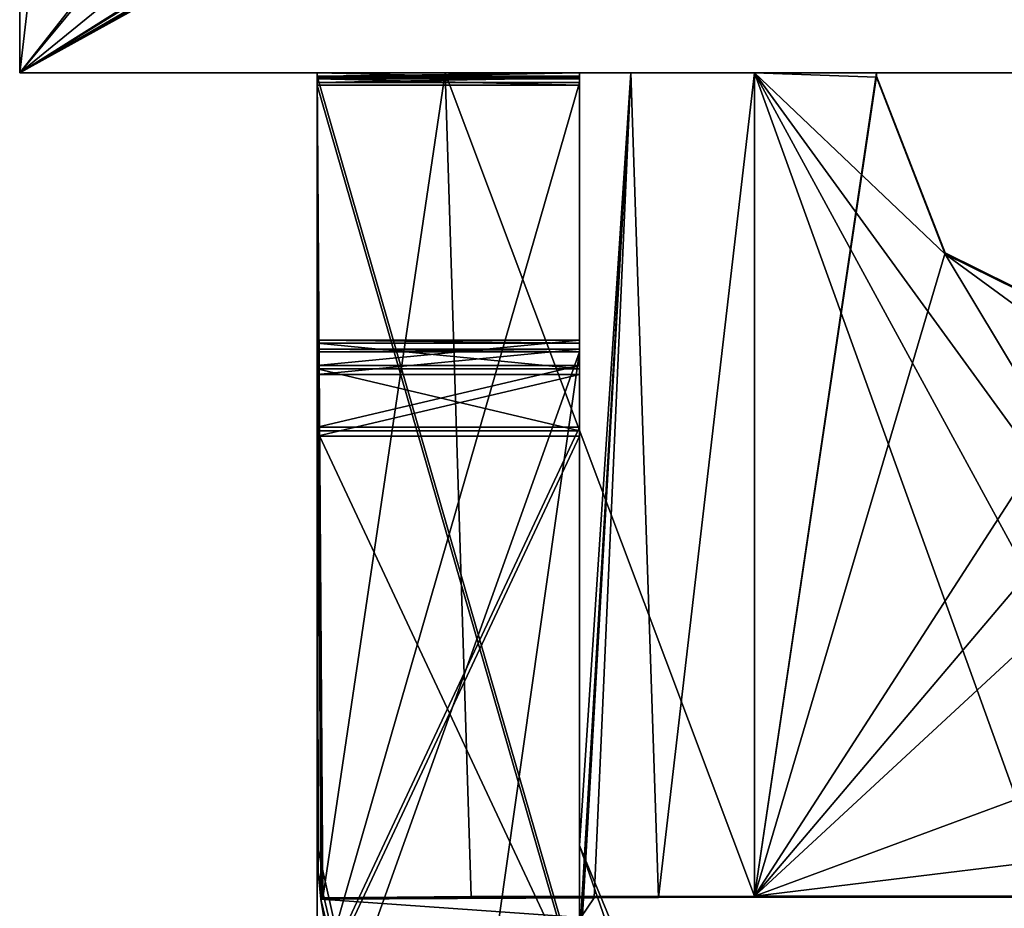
# Model space of a CAD drawing. Header units: millimetres. Extents: x -269 to 269, y -42 to 464.
# Tile 3 of 256: x -250.7 to -245.07, y -17.78 to -12.7. Entities that reach past the tile are written whole.
import ezdxf

# ---------------------------------------------------------------- set-up
doc = ezdxf.new("R2010")
doc.units = ezdxf.units.MM
doc.header["$LTSCALE"] = 65.185185
for name, color, linetype in [('127', 7, 'CONTINUOUS'), ('128', 7, 'CONTINUOUS'), ('154', 7, 'CONTINUOUS'), ('155', 7, 'CONTINUOUS'), ('364', 7, 'CONTINUOUS'), ('365', 7, 'CONTINUOUS'), ('366', 7, 'CONTINUOUS'), ('367', 7, 'CONTINUOUS'), ('368', 7, 'CONTINUOUS'), ('369', 7, 'CONTINUOUS'), ('370', 7, 'CONTINUOUS'), ('371', 7, 'CONTINUOUS'), ('372', 7, 'CONTINUOUS'), ('373', 7, 'CONTINUOUS'), ('374', 7, 'CONTINUOUS'), ('375', 7, 'CONTINUOUS'), ('378', 7, 'CONTINUOUS'), ('379', 7, 'CONTINUOUS'), ('381', 7, 'CONTINUOUS'), ('382', 7, 'CONTINUOUS'), ('383', 7, 'CONTINUOUS'), ('384', 7, 'CONTINUOUS'), ('385', 7, 'CONTINUOUS'), ('395', 7, 'CONTINUOUS'), ('396', 7, 'CONTINUOUS'), ('399', 7, 'CONTINUOUS'), ('400', 7, 'CONTINUOUS'), ('401', 7, 'CONTINUOUS'), ('402', 7, 'CONTINUOUS'), ('403', 7, 'CONTINUOUS'), ('404', 7, 'CONTINUOUS'), ('407', 7, 'CONTINUOUS'), ('408', 7, 'CONTINUOUS'), ('411', 7, 'CONTINUOUS'), ('412', 7, 'CONTINUOUS'), ('413', 7, 'CONTINUOUS'), ('414', 7, 'CONTINUOUS')]:
    doc.layers.add(name, color=color, linetype=linetype)

msp = doc.modelspace()

# ---------------------------------------------------------------- linework, layer by layer
at = {"layer": '127', "color": 7, "linetype": 'CONTINUOUS', "true_color": 0x404040}
for points in [[(-227.5997, -13), (-250.7, -13), (-248.2677, -13, -18.0506), (-227.5997, -13)], [(-250.7, -13, -447), (-227.5997, -13, -447), (-242.7043, -13, -443.4218), (-250.7, -13, -447)], [(-250.7, -13), (-250.7, -13, -447), (-249, -13, -19.8183), (-250.7, -13)], [(-249, -13, -19.8183), (-250.7, -13, -447), (-249, -13, -339.8214), (-249, -13, -19.8183)], [(-249, -13, -339.8214), (-250.7, -13, -447), (-249, -13, -348.8179), (-249, -13, -339.8214)], [(-249, -13, -348.8179), (-250.7, -13, -447), (-249, -13, -352.326), (-249, -13, -348.8179)], [(-249, -13, -352.326), (-250.7, -13, -447), (-247.5, -13, -352.326), (-249, -13, -352.326)], [(-247.5, -13, -352.326), (-250.7, -13, -447), (-244.4528, -13, -443.4218), (-247.5, -13, -352.326)], [(-250.7, -13, -447), (-242.7043, -13, -443.4218), (-244.4528, -13, -443.4218), (-250.7, -13, -447)], [(-250.7, -13), (-249, -13, -19.8183), (-248.2677, -13, -18.0506), (-250.7, -13)], [(-247.5, -13, -339.8214), (-249, -13, -339.8214), (-249, -13, -348.8179), (-247.5, -13, -339.8214)], [(-247.5, -13, -339.8214), (-249, -13, -348.8179), (-247.5, -13, -348.8179), (-247.5, -13, -339.8214)], [(-246.5, -13, -17.3183), (-227.5997, -13), (-248.2677, -13, -18.0506), (-246.5, -13, -17.3183)], [(-231, -13, -19.8183), (-231.0002, -13, -19.7968), (-247.5, -13, -19.8183), (-231, -13, -19.8183)], [(-231, -13, -19.8183), (-247.5, -13, -19.8183), (-243.2094, -13, -48.3186), (-231, -13, -19.8183)], [(-231.0002, -13, -19.7968), (-231.0009, -13, -19.7752), (-247.5, -13, -19.8183), (-231.0002, -13, -19.7968)], [(-247.5, -13, -19.8183), (-231.0009, -13, -19.7752), (-247.2071, -13, -19.1112), (-247.5, -13, -19.8183)], [(-247.5, -13, -19.8183), (-247.5, -13, -339.8214), (-243.2094, -13, -48.3186), (-247.5, -13, -19.8183)], [(-247.5, -13, -339.8214), (-247.5, -13, -348.8179), (-243.9907, -13, -235.4964), (-247.5, -13, -339.8214)], [(-243.2094, -13, -48.3186), (-247.5, -13, -339.8214), (-243.9907, -13, -235.4964), (-243.2094, -13, -48.3186)], [(-247.5, -13, -348.8179), (-247.5, -13, -352.326), (-243.9907, -13, -235.4964), (-247.5, -13, -348.8179)], [(-243.9907, -13, -235.4964), (-247.5, -13, -352.326), (-244.4528, -13, -443.4218), (-243.9907, -13, -235.4964)], [(-247.2071, -13, -19.1112), (-231.0009, -13, -19.7752), (-245.8025, -13, -18.8183), (-247.2071, -13, -19.1112)], [(-246.5, -13, -18.8183), (-247.2071, -13, -19.1112), (-245.8025, -13, -18.8183), (-246.5, -13, -18.8183)], [(-245.8026, -13, -17.3183), (-227.5997, -13), (-246.5, -13, -17.3183), (-245.8026, -13, -17.3183)], [(-245.8025, -13, -18.8183), (-227.5997, -13), (-245.8026, -13, -17.3183), (-245.8025, -13, -18.8183)], [(-231.0009, -13, -19.7752), (-227.5997, -13), (-245.8025, -13, -18.8183), (-231.0009, -13, -19.7752)]]:
    msp.add_3dface(points, dxfattribs=at)
at = {"layer": '128', "color": 7, "linetype": 'CONTINUOUS', "true_color": 0x404040}
for points in [[(-250.7, 27.2), (-250.7, -13), (-235, 7), (-250.7, 27.2)], [(-235, 7), (-250.7, -13), (-234.501, 6.5), (-235, 7)], [(-250.7, -13), (-227.5997, 5.8188), (-234.501, 6.5), (-250.7, -13)], [(-227.5997, 5.8188), (-250.7, -13), (-227.5997, 1.538), (-227.5997, 5.8188)], [(-227.5997, 1.538), (-250.7, -13), (-227.5815, 1.4045), (-227.5997, 1.538)], [(-227.5815, 1.4045), (-250.7, -13), (-227.5284, 1.2806), (-227.5815, 1.4045)], [(-227.5284, 1.2806), (-250.7, -13), (-227.1571, 0.6618), (-227.5284, 1.2806)], [(-227.1571, 0.6618), (-250.7, -13), (-227.0404, 0.3896), (-227.1571, 0.6618)], [(-227.0404, 0.3896), (-250.7, -13), (-227.0005, 0.0962), (-227.0404, 0.3896)], [(-250.7, -13), (-227.5997, -13), (-227.0005, 0.0962), (-250.7, -13)]]:
    msp.add_3dface(points, dxfattribs=at)
at = {"layer": '154', "color": 7, "linetype": 'CONTINUOUS', "true_color": 0x404040}
for points in [[(-250.7, -13, -447), (-250.7, -13), (-250.7, 27.2, -447), (-250.7, -13, -447)], [(-250.7, -13), (-250.7, 27.2), (-250.7, 27.2, -447), (-250.7, -13)]]:
    msp.add_3dface(points, dxfattribs=at)
at = {"layer": '155', "color": 7, "linetype": 'CONTINUOUS', "true_color": 0x404040}
for points in [[(-250.7, -13, -447), (-250.7, 27.2, -447), (-248.75, 3.6952, -447), (-250.7, -13, -447)], [(-227.5997, -13, -447), (-250.7, -13, -447), (-248.75, 3.6952, -447), (-227.5997, -13, -447)], [(-227.0005, 0.0962, -447), (-227.5997, -13, -447), (-248.75, 3.6952, -447), (-227.0005, 0.0962, -447)]]:
    msp.add_3dface(points, dxfattribs=at)
at = {"layer": '364', "color": 7, "linetype": 'CONTINUOUS', "true_color": 0x404040}
for points in [[(-248.2677, -13, -18.0506), (-249, -13, -19.8183), (-248.9678, -17.7179, -19.3992), (-248.2677, -13, -18.0506)], [(-248.9678, -17.7179, -19.3992), (-249, -13, -19.8183), (-248.9739, -17.72, -19.4388), (-248.9678, -17.7179, -19.3992)], [(-248.9739, -17.72, -19.4388), (-249, -13, -19.8183), (-248.9793, -17.7261, -19.4781), (-248.9739, -17.72, -19.4388)], [(-248.9793, -17.7261, -19.4781), (-249, -13, -19.8183), (-248.9948, -17.5733, -19.6387), (-248.9793, -17.7261, -19.4781)], [(-248.9948, -17.5733, -19.6387), (-249, -13, -19.8183), (-249, -17.4195, -19.8004), (-248.9948, -17.5733, -19.6387)], [(-248.1202, -17.7118, -17.8952), (-248.2677, -13, -18.0506), (-248.9678, -17.7179, -19.3992), (-248.1202, -17.7118, -17.8952)], [(-246.5, -13, -17.3183), (-248.2677, -13, -18.0506), (-246.5, -17.7094, -17.2992), (-246.5, -13, -17.3183)], [(-246.5, -17.7094, -17.2992), (-248.2677, -13, -18.0506), (-248.1202, -17.7118, -17.8952), (-246.5, -17.7094, -17.2992)]]:
    msp.add_3dface(points, dxfattribs=at)
at = {"layer": '365', "color": 7, "linetype": 'CONTINUOUS', "true_color": 0x404040}
for points in [[(-245.8026, -13, -17.3183), (-246.5, -13, -17.3183), (-246.5, -17.7094, -17.2992), (-245.8026, -13, -17.3183)], [(-245.8026, -13, -17.3183), (-246.5, -17.7094, -17.2992), (-245.8027, -13.0183, -17.3182), (-245.8026, -13, -17.3183)], [(-245.8027, -13.0183, -17.3182), (-246.5, -17.7094, -17.2992), (-245.4099, -14.0302, -17.3141), (-245.8027, -13.0183, -17.3182)], [(-245.4099, -14.0302, -17.3141), (-246.5, -17.7094, -17.2992), (-244.4372, -14.5122, -17.3122), (-245.4099, -14.0302, -17.3141)], [(-244.4372, -14.5122, -17.3122), (-246.5, -17.7094, -17.2992), (-243.9833, -14.7371, -17.3113), (-244.4372, -14.5122, -17.3122)], [(-243.9833, -14.7371, -17.3113), (-246.5, -17.7094, -17.2992), (-243.8, -15.2094, -17.3093), (-243.9833, -14.7371, -17.3113)], [(-243.8, -15.2094, -17.3093), (-246.5, -17.7094, -17.2992), (-243.8, -16.7094, -17.3032), (-243.8, -15.2094, -17.3093)], [(-243.8, -16.7094, -17.3032), (-246.5, -17.7094, -17.2992), (-244.0929, -17.4164, -17.3004), (-243.8, -16.7094, -17.3032)], [(-244.0929, -17.4164, -17.3004), (-246.5, -17.7094, -17.2992), (-244.8, -17.7094, -17.2992), (-244.0929, -17.4164, -17.3004)]]:
    msp.add_3dface(points, dxfattribs=at)
at = {"layer": '366', "color": 7, "linetype": 'CONTINUOUS', "true_color": 0x404040}
for points in [[(-245.8026, -13, -17.3183), (-245.8027, -13.0183, -17.3182), (-245.8025, -13, -18.8183), (-245.8026, -13, -17.3183)], [(-245.8025, -13, -18.8183), (-245.8027, -13.0183, -17.3182), (-245.8027, -13.0244, -18.8182), (-245.8025, -13, -18.8183)], [(-245.8027, -13.0183, -17.3182), (-245.4099, -14.0302, -17.3141), (-245.8027, -13.0244, -18.8182), (-245.8027, -13.0183, -17.3182)], [(-245.8027, -13.0244, -18.8182), (-245.4099, -14.0302, -17.3141), (-245.4099, -14.0363, -18.8141), (-245.8027, -13.0244, -18.8182)], [(-245.4099, -14.0302, -17.3141), (-244.4372, -14.5122, -17.3122), (-245.4099, -14.0363, -18.8141), (-245.4099, -14.0302, -17.3141)], [(-245.4099, -14.0363, -18.8141), (-244.4372, -14.5122, -17.3122), (-244.4372, -14.5183, -18.8122), (-245.4099, -14.0363, -18.8141)]]:
    msp.add_3dface(points, dxfattribs=at)
at = {"layer": '367', "color": 7, "linetype": 'CONTINUOUS', "true_color": 0x404040}
for points in [[(-246.5, -13, -18.8183), (-245.8025, -13, -18.8183), (-245.8027, -13.0244, -18.8182), (-246.5, -13, -18.8183)], [(-246.5, -13, -18.8183), (-245.8027, -13.0244, -18.8182), (-245.4099, -14.0363, -18.8141), (-246.5, -13, -18.8183)], [(-246.5, -13, -18.8183), (-245.4099, -14.0363, -18.8141), (-243.8, -16.7155, -18.8032), (-246.5, -13, -18.8183)], [(-246.5, -17.7154, -18.7992), (-246.5, -13, -18.8183), (-244.8, -17.7154, -18.7992), (-246.5, -17.7154, -18.7992)], [(-244.8, -17.7154, -18.7992), (-246.5, -13, -18.8183), (-244.0929, -17.4225, -18.8004), (-244.8, -17.7154, -18.7992)], [(-244.0929, -17.4225, -18.8004), (-246.5, -13, -18.8183), (-243.8, -16.7155, -18.8032), (-244.0929, -17.4225, -18.8004)], [(-243.8, -16.7155, -18.8032), (-245.4099, -14.0363, -18.8141), (-243.8, -15.2155, -18.8093), (-243.8, -16.7155, -18.8032)], [(-245.4099, -14.0363, -18.8141), (-244.4372, -14.5183, -18.8122), (-243.8, -15.2155, -18.8093), (-245.4099, -14.0363, -18.8141)]]:
    msp.add_3dface(points, dxfattribs=at)
at = {"layer": '368', "color": 7, "linetype": 'CONTINUOUS', "true_color": 0x404040}
for points in [[(-247.5, -13, -19.8183), (-247.2071, -13, -19.1112), (-247.5, -17.4195, -19.8004), (-247.5, -13, -19.8183)], [(-247.5, -17.4195, -19.8004), (-247.2071, -13, -19.1112), (-247.5, -18.1195, -19.7975), (-247.5, -17.4195, -19.8004)], [(-247.5, -18.1195, -19.7975), (-247.2071, -13, -19.1112), (-247.4925, -17.8313, -19.6765), (-247.5, -18.1195, -19.7975)], [(-247.4925, -17.8313, -19.6765), (-247.2071, -13, -19.1112), (-247.4165, -17.7179, -19.3992), (-247.4925, -17.8313, -19.6765)], [(-247.4165, -17.7179, -19.3992), (-247.2071, -13, -19.1112), (-247.0477, -17.7161, -18.9625), (-247.4165, -17.7179, -19.3992)], [(-247.2071, -13, -19.1112), (-246.5, -13, -18.8183), (-247.0477, -17.7161, -18.9625), (-247.2071, -13, -19.1112)], [(-246.5, -13, -18.8183), (-246.5, -17.7154, -18.7992), (-247.0477, -17.7161, -18.9625), (-246.5, -13, -18.8183)]]:
    msp.add_3dface(points, dxfattribs=at)
at = {"layer": '369', "color": 7, "linetype": 'CONTINUOUS', "true_color": 0x404040}
for points in [[(-247.5, -13, -352.326), (-247.5, -13, -348.8179), (-247.5, -13.0351, -352.3222), (-247.5, -13, -352.326)], [(-247.5, -13.0351, -352.3222), (-247.5, -13, -348.8179), (-247.5, -13.028, -348.8201), (-247.5, -13.0351, -352.3222)], [(-247.5, -13.0561, -348.8208), (-247.5, -13.0351, -352.3222), (-247.5, -13.028, -348.8201), (-247.5, -13.0561, -348.8208)], [(-247.5, -13.0703, -352.3208), (-247.5, -13.0351, -352.3222), (-247.5, -13.0561, -348.8208), (-247.5, -13.0703, -352.3208)], [(-247.5, -18.256, -348.7997), (-247.5, -13.0703, -352.3208), (-247.5, -13.0561, -348.8208), (-247.5, -18.256, -348.7997)], [(-247.5, -18.2703, -352.2997), (-247.5, -13.0703, -352.3208), (-247.5, -18.256, -348.7997), (-247.5, -18.2703, -352.2997)]]:
    msp.add_3dface(points, dxfattribs=at)
at = {"layer": '370', "color": 7, "linetype": 'CONTINUOUS', "true_color": 0x404040}
for points in [[(-247.5, -13, -19.8183), (-247.5, -17.4195, -19.8004), (-247.5, -18.7215, -340.2977), (-247.5, -13, -19.8183)], [(-247.5, -13, -339.8214), (-247.5, -13, -19.8183), (-247.5, -13.0195, -339.8209), (-247.5, -13, -339.8214)], [(-247.5, -13.0195, -339.8209), (-247.5, -13, -19.8183), (-247.5, -18.2195, -339.7998), (-247.5, -13.0195, -339.8209)], [(-247.5, -18.2195, -339.7998), (-247.5, -13, -19.8183), (-247.5, -18.5736, -339.9448), (-247.5, -18.2195, -339.7998)], [(-247.5, -18.5736, -339.9448), (-247.5, -13, -19.8183), (-247.5, -18.7215, -340.2977), (-247.5, -18.5736, -339.9448)]]:
    msp.add_3dface(points, dxfattribs=at)
at = {"layer": '371', "color": 7, "linetype": 'CONTINUOUS', "true_color": 0x404040}
for points in [[(-249, -13, -352.326), (-247.5, -13, -352.326), (-247.5, -13.0351, -352.3222), (-249, -13, -352.326)], [(-249, -13, -352.326), (-247.5, -13.0351, -352.3222), (-249, -13.0351, -352.3222), (-249, -13, -352.326)], [(-247.5, -13.0351, -352.3222), (-247.5, -13.0703, -352.3208), (-249, -13.0351, -352.3222), (-247.5, -13.0351, -352.3222)], [(-249, -13.0351, -352.3222), (-247.5, -13.0703, -352.3208), (-249, -13.0703, -352.3208), (-249, -13.0351, -352.3222)]]:
    msp.add_3dface(points, dxfattribs=at)
at = {"layer": '372', "color": 7, "linetype": 'CONTINUOUS', "true_color": 0x404040}
for points in [[(-249, -13, -348.8179), (-249, -13, -352.326), (-249, -13.0351, -352.3222), (-249, -13, -348.8179)], [(-249, -13, -348.8179), (-249, -13.0351, -352.3222), (-249, -13.028, -348.8201), (-249, -13, -348.8179)], [(-249, -13.0351, -352.3222), (-249, -13.0703, -352.3208), (-249, -13.028, -348.8201), (-249, -13.0351, -352.3222)], [(-249, -13.028, -348.8201), (-249, -13.0703, -352.3208), (-249, -13.0561, -348.8208), (-249, -13.028, -348.8201)], [(-249, -13.0561, -348.8208), (-249, -13.0703, -352.3208), (-249, -18.2703, -352.2997), (-249, -13.0561, -348.8208)], [(-249, -18.256, -348.7997), (-249, -13.0561, -348.8208), (-249, -18.2703, -352.2997), (-249, -18.256, -348.7997)]]:
    msp.add_3dface(points, dxfattribs=at)
at = {"layer": '373', "color": 7, "linetype": 'CONTINUOUS', "true_color": 0x404040}
for points in [[(-249, -13, -19.8183), (-249, -13, -339.8214), (-249, -17.4195, -19.8004), (-249, -13, -19.8183)], [(-249, -13.0195, -339.8209), (-249, -17.4195, -19.8004), (-249, -13, -339.8214), (-249, -13.0195, -339.8209)], [(-249, -18.2195, -339.7998), (-249, -17.4195, -19.8004), (-249, -13.0195, -339.8209), (-249, -18.2195, -339.7998)], [(-249, -18.7215, -340.2977), (-249, -17.4195, -19.8004), (-249, -18.5736, -339.9448), (-249, -18.7215, -340.2977)], [(-249, -18.5736, -339.9448), (-249, -17.4195, -19.8004), (-249, -18.2195, -339.7998), (-249, -18.5736, -339.9448)]]:
    msp.add_3dface(points, dxfattribs=at)
at = {"layer": '374', "color": 7, "linetype": 'CONTINUOUS', "true_color": 0x404040}
for points in [[(-247.5, -13, -348.8179), (-249, -13, -348.8179), (-249, -13.028, -348.8201), (-247.5, -13, -348.8179)], [(-247.5, -13.028, -348.8201), (-247.5, -13, -348.8179), (-249, -13.028, -348.8201), (-247.5, -13.028, -348.8201)], [(-247.5, -13.0561, -348.8208), (-247.5, -13.028, -348.8201), (-249, -13.0561, -348.8208), (-247.5, -13.0561, -348.8208)], [(-247.5, -13.028, -348.8201), (-249, -13.028, -348.8201), (-249, -13.0561, -348.8208), (-247.5, -13.028, -348.8201)]]:
    msp.add_3dface(points, dxfattribs=at)
at = {"layer": '375', "color": 7, "linetype": 'CONTINUOUS', "true_color": 0x404040}
for points in [[(-247.5, -18.256, -348.7997), (-247.5, -13.0561, -348.8208), (-249, -18.256, -348.7997), (-247.5, -18.256, -348.7997)], [(-247.5, -13.0561, -348.8208), (-249, -13.0561, -348.8208), (-249, -18.256, -348.7997), (-247.5, -13.0561, -348.8208)]]:
    msp.add_3dface(points, dxfattribs=at)
at = {"layer": '378', "color": 7, "linetype": 'CONTINUOUS', "true_color": 0x404040}
msp.add_3dface([(-247.5, -18.7215, -340.2977), (-247.5, -17.4195, -19.8004), (-247.2657, -17.9852, -19.7981), (-247.5, -18.7215, -340.2977)], dxfattribs=at)
at = {"layer": '379', "color": 7, "linetype": 'CONTINUOUS', "true_color": 0x404040}
for points in [[(-247.5, -14.7255, -354.4606), (-247.5, -18.7967, -358.7976), (-247.5, -14.5804, -354.8147), (-247.5, -14.7255, -354.4606)], [(-247.5, -14.5804, -354.8147), (-247.5, -18.7967, -358.7976), (-247.5, -14.5967, -358.8146), (-247.5, -14.5804, -354.8147)], [(-247.5, -15.0784, -354.3127), (-247.5, -18.7967, -358.7976), (-247.5, -14.7255, -354.4606), (-247.5, -15.0784, -354.3127)], [(-247.5, -18.2784, -354.2997), (-247.5, -18.7967, -358.7976), (-247.5, -15.0784, -354.3127), (-247.5, -18.2784, -354.2997)]]:
    msp.add_3dface(points, dxfattribs=at)
at = {"layer": '381', "color": 7, "linetype": 'CONTINUOUS', "true_color": 0x404040}
for points in [[(-249, -14.5804, -354.8147), (-249, -18.2784, -354.2997), (-249, -14.7255, -354.4606), (-249, -14.5804, -354.8147)], [(-249, -18.2784, -354.2997), (-249, -14.5804, -354.8147), (-249, -14.5967, -358.8146), (-249, -18.2784, -354.2997)], [(-249, -18.6313, -354.1518), (-249, -18.2784, -354.2997), (-249, -14.5967, -358.8146), (-249, -18.6313, -354.1518)], [(-249, -18.7967, -358.7976), (-249, -18.6313, -354.1518), (-249, -14.5967, -358.8146), (-249, -18.7967, -358.7976)], [(-249, -14.7255, -354.4606), (-249, -18.2784, -354.2997), (-249, -15.0784, -354.3127), (-249, -14.7255, -354.4606)]]:
    msp.add_3dface(points, dxfattribs=at)
at = {"layer": '382', "color": 7, "linetype": 'CONTINUOUS', "true_color": 0x404040}
for points in [[(-247.5, -14.5804, -354.8147), (-247.5, -14.5967, -358.8146), (-249, -14.5804, -354.8147), (-247.5, -14.5804, -354.8147)], [(-249, -14.5804, -354.8147), (-247.5, -14.5967, -358.8146), (-249, -14.5967, -358.8146), (-249, -14.5804, -354.8147)]]:
    msp.add_3dface(points, dxfattribs=at)
at = {"layer": '383', "color": 7, "linetype": 'CONTINUOUS', "true_color": 0x404040}
for points in [[(-247.5, -14.7255, -354.4606), (-247.5, -14.5804, -354.8147), (-249, -14.7255, -354.4606), (-247.5, -14.7255, -354.4606)], [(-247.5, -14.5804, -354.8147), (-249, -14.5804, -354.8147), (-249, -14.7255, -354.4606), (-247.5, -14.5804, -354.8147)], [(-247.5, -15.0784, -354.3127), (-247.5, -14.7255, -354.4606), (-249, -15.0784, -354.3127), (-247.5, -15.0784, -354.3127)], [(-247.5, -14.7255, -354.4606), (-249, -14.7255, -354.4606), (-249, -15.0784, -354.3127), (-247.5, -14.7255, -354.4606)]]:
    msp.add_3dface(points, dxfattribs=at)
at = {"layer": '384', "color": 7, "linetype": 'CONTINUOUS', "true_color": 0x404040}
for points in [[(-247.5, -18.2784, -354.2997), (-247.5, -15.0784, -354.3127), (-249, -18.2784, -354.2997), (-247.5, -18.2784, -354.2997)], [(-249, -18.2784, -354.2997), (-247.5, -15.0784, -354.3127), (-249, -15.0784, -354.3127), (-249, -18.2784, -354.2997)]]:
    msp.add_3dface(points, dxfattribs=at)
at = {"layer": '385', "color": 7, "linetype": 'CONTINUOUS', "true_color": 0x404040}
for points in [[(-247.5, -14.5967, -358.8146), (-249, -18.7967, -358.7976), (-249, -14.5967, -358.8146), (-247.5, -14.5967, -358.8146)], [(-249, -18.7967, -358.7976), (-247.5, -14.5967, -358.8146), (-248.3263, -20.423, -358.791), (-249, -18.7967, -358.7976)], [(-247.5, -14.5967, -358.8146), (-247.5, -18.7967, -358.7976), (-248.3263, -20.423, -358.791), (-247.5, -14.5967, -358.8146)]]:
    msp.add_3dface(points, dxfattribs=at)
at = {"layer": '395', "color": 7, "linetype": 'CONTINUOUS', "true_color": 0x404040}
for points in [[(-246.7, -19.7195, -19.791), (-247.5, -17.4195, -19.8004), (-247.5, -18.1195, -19.7975), (-246.7, -19.7195, -19.791)], [(-247.5, -17.4195, -19.8004), (-246.7, -19.7195, -19.791), (-247.2657, -17.9852, -19.7981), (-247.5, -17.4195, -19.8004)]]:
    msp.add_3dface(points, dxfattribs=at)
at = {"layer": '396', "color": 7, "linetype": 'CONTINUOUS', "true_color": 0x404040}
for points in [[(-248.9948, -17.5733, -19.6387), (-249, -17.4195, -19.8004), (-248.3263, -20.423, -358.791), (-248.9948, -17.5733, -19.6387)], [(-249, -17.4195, -19.8004), (-249, -18.7215, -340.2977), (-248.3263, -20.423, -358.791), (-249, -17.4195, -19.8004)], [(-248.9793, -17.7261, -19.4781), (-248.9948, -17.5733, -19.6387), (-248.3263, -20.423, -358.791), (-248.9793, -17.7261, -19.4781)], [(-248.9793, -17.7261, -19.4781), (-248.3263, -20.423, -358.791), (-248.9564, -17.865, -19.7075), (-248.9793, -17.7261, -19.4781)]]:
    msp.add_3dface(points, dxfattribs=at)
at = {"layer": '399', "color": 7, "linetype": 'CONTINUOUS', "true_color": 0x404040}
for points in [[(-247.5, -13.0703, -352.3208), (-247.5, -18.2703, -352.2997), (-249, -13.0703, -352.3208), (-247.5, -13.0703, -352.3208)], [(-249, -13.0703, -352.3208), (-247.5, -18.2703, -352.2997), (-249, -18.2703, -352.2997), (-249, -13.0703, -352.3208)]]:
    msp.add_3dface(points, dxfattribs=at)
at = {"layer": '400', "color": 7, "linetype": 'CONTINUOUS', "true_color": 0x404040}
for points in [[(-249, -14.6747, -341.9607), (-249, -14.5297, -342.3148), (-249, -18.2276, -341.7998), (-249, -14.6747, -341.9607)], [(-249, -18.2276, -341.7998), (-249, -14.5297, -342.3148), (-249, -14.5459, -346.3148), (-249, -18.2276, -341.7998)], [(-249, -18.5805, -341.6519), (-249, -18.2276, -341.7998), (-249, -14.5459, -346.3148), (-249, -18.5805, -341.6519)], [(-249, -14.6938, -346.6677), (-249, -18.5805, -341.6519), (-249, -14.5459, -346.3148), (-249, -14.6938, -346.6677)], [(-249, -15.0276, -341.8128), (-249, -14.6747, -341.9607), (-249, -18.2276, -341.7998), (-249, -15.0276, -341.8128)], [(-249, -15.0479, -346.8127), (-249, -18.5805, -341.6519), (-249, -14.6938, -346.6677), (-249, -15.0479, -346.8127)], [(-249, -18.2479, -346.7997), (-249, -18.5805, -341.6519), (-249, -15.0479, -346.8127), (-249, -18.2479, -346.7997)]]:
    msp.add_3dface(points, dxfattribs=at)
at = {"layer": '401', "color": 7, "linetype": 'CONTINUOUS', "true_color": 0x404040}
for points in [[(-249, -14.5459, -346.3148), (-249, -14.5297, -342.3148), (-247.5, -14.5459, -346.3148), (-249, -14.5459, -346.3148)], [(-249, -14.5297, -342.3148), (-247.5, -14.5297, -342.3148), (-247.5, -14.5459, -346.3148), (-249, -14.5297, -342.3148)]]:
    msp.add_3dface(points, dxfattribs=at)
at = {"layer": '402', "color": 7, "linetype": 'CONTINUOUS', "true_color": 0x404040}
for points in [[(-247.5, -14.5459, -346.3148), (-247.5, -14.5297, -342.3148), (-247.5, -18.2479, -346.7997), (-247.5, -14.5459, -346.3148)], [(-247.5, -18.2479, -346.7997), (-247.5, -14.5297, -342.3148), (-247.5, -18.602, -346.9447), (-247.5, -18.2479, -346.7997)], [(-247.5, -18.602, -346.9447), (-247.5, -14.5297, -342.3148), (-247.5, -14.6747, -341.9607), (-247.5, -18.602, -346.9447)], [(-247.5, -14.5459, -346.3148), (-247.5, -18.2479, -346.7997), (-247.5, -14.6938, -346.6677), (-247.5, -14.5459, -346.3148)], [(-247.5, -15.0276, -341.8128), (-247.5, -18.602, -346.9447), (-247.5, -14.6747, -341.9607), (-247.5, -15.0276, -341.8128)], [(-247.5, -18.2479, -346.7997), (-247.5, -15.0479, -346.8127), (-247.5, -14.6938, -346.6677), (-247.5, -18.2479, -346.7997)], [(-247.5, -18.2276, -341.7998), (-247.5, -18.602, -346.9447), (-247.5, -15.0276, -341.8128), (-247.5, -18.2276, -341.7998)]]:
    msp.add_3dface(points, dxfattribs=at)
at = {"layer": '403', "color": 7, "linetype": 'CONTINUOUS', "true_color": 0x404040}
for points in [[(-249, -18.2479, -346.7997), (-249, -15.0479, -346.8127), (-247.5, -18.2479, -346.7997), (-249, -18.2479, -346.7997)], [(-249, -15.0479, -346.8127), (-247.5, -15.0479, -346.8127), (-247.5, -18.2479, -346.7997), (-249, -15.0479, -346.8127)]]:
    msp.add_3dface(points, dxfattribs=at)
at = {"layer": '404', "color": 7, "linetype": 'CONTINUOUS', "true_color": 0x404040}
for points in [[(-249, -14.6938, -346.6677), (-249, -14.5459, -346.3148), (-247.5, -14.6938, -346.6677), (-249, -14.6938, -346.6677)], [(-249, -14.5459, -346.3148), (-247.5, -14.5459, -346.3148), (-247.5, -14.6938, -346.6677), (-249, -14.5459, -346.3148)], [(-249, -15.0479, -346.8127), (-249, -14.6938, -346.6677), (-247.5, -15.0479, -346.8127), (-249, -15.0479, -346.8127)], [(-247.5, -15.0479, -346.8127), (-249, -14.6938, -346.6677), (-247.5, -14.6938, -346.6677), (-247.5, -15.0479, -346.8127)]]:
    msp.add_3dface(points, dxfattribs=at)
at = {"layer": '407', "color": 7, "linetype": 'CONTINUOUS', "true_color": 0x404040}
for points in [[(-249, -15.0276, -341.8128), (-249, -18.2276, -341.7998), (-247.5, -15.0276, -341.8128), (-249, -15.0276, -341.8128)], [(-249, -18.2276, -341.7998), (-247.5, -18.2276, -341.7998), (-247.5, -15.0276, -341.8128), (-249, -18.2276, -341.7998)]]:
    msp.add_3dface(points, dxfattribs=at)
at = {"layer": '408', "color": 7, "linetype": 'CONTINUOUS', "true_color": 0x404040}
for points in [[(-249, -14.5297, -342.3148), (-249, -14.6747, -341.9607), (-247.5, -14.5297, -342.3148), (-249, -14.5297, -342.3148)], [(-247.5, -14.5297, -342.3148), (-249, -14.6747, -341.9607), (-247.5, -14.6747, -341.9607), (-247.5, -14.5297, -342.3148)], [(-249, -14.6747, -341.9607), (-249, -15.0276, -341.8128), (-247.5, -14.6747, -341.9607), (-249, -14.6747, -341.9607)], [(-249, -15.0276, -341.8128), (-247.5, -15.0276, -341.8128), (-247.5, -14.6747, -341.9607), (-249, -15.0276, -341.8128)]]:
    msp.add_3dface(points, dxfattribs=at)
at = {"layer": '411', "color": 7, "linetype": 'CONTINUOUS', "true_color": 0x404040}
for points in [[(-247.5, -13.0195, -339.8209), (-247.5, -18.2195, -339.7998), (-249, -13.0195, -339.8209), (-247.5, -13.0195, -339.8209)], [(-247.5, -18.2195, -339.7998), (-249, -18.2195, -339.7998), (-249, -13.0195, -339.8209), (-247.5, -18.2195, -339.7998)]]:
    msp.add_3dface(points, dxfattribs=at)
at = {"layer": '412', "color": 7, "linetype": 'CONTINUOUS', "true_color": 0x404040}
for points in [[(-247.5, -13, -339.8214), (-247.5, -13.0195, -339.8209), (-249, -13.0195, -339.8209), (-247.5, -13, -339.8214)], [(-247.5, -13, -339.8214), (-249, -13.0195, -339.8209), (-249, -13, -339.8214), (-247.5, -13, -339.8214)]]:
    msp.add_3dface(points, dxfattribs=at)
at = {"layer": '413', "color": 7, "linetype": 'CONTINUOUS', "true_color": 0x404040}
for points in [[(-248.9739, -17.72, -19.4388), (-248.9793, -17.7261, -19.4781), (-247.4165, -17.7179, -19.3992), (-248.9739, -17.72, -19.4388)], [(-248.9793, -17.7261, -19.4781), (-247.4925, -17.8313, -19.6765), (-247.4165, -17.7179, -19.3992), (-248.9793, -17.7261, -19.4781)], [(-247.4925, -17.8313, -19.6765), (-248.9793, -17.7261, -19.4781), (-248.9564, -17.865, -19.7075), (-247.4925, -17.8313, -19.6765)], [(-248.9678, -17.7179, -19.3992), (-248.9739, -17.72, -19.4388), (-247.4165, -17.7179, -19.3992), (-248.9678, -17.7179, -19.3992)]]:
    msp.add_3dface(points, dxfattribs=at)
at = {"layer": '414', "color": 7, "linetype": 'CONTINUOUS', "true_color": 0x404040}
for points in [[(-248.1202, -17.7118, -17.8952), (-248.9678, -17.7179, -19.3992), (-247.4165, -17.7179, -19.3992), (-248.1202, -17.7118, -17.8952)], [(-246.5, -17.7094, -17.2992), (-248.1202, -17.7118, -17.8952), (-246.5, -17.7154, -18.7992), (-246.5, -17.7094, -17.2992)], [(-246.5, -17.7154, -18.7992), (-248.1202, -17.7118, -17.8952), (-247.0477, -17.7161, -18.9625), (-246.5, -17.7154, -18.7992)], [(-248.1202, -17.7118, -17.8952), (-247.4165, -17.7179, -19.3992), (-247.0477, -17.7161, -18.9625), (-248.1202, -17.7118, -17.8952)], [(-244.8, -17.7094, -17.2992), (-246.5, -17.7094, -17.2992), (-244.8, -17.7154, -18.7992), (-244.8, -17.7094, -17.2992)], [(-246.5, -17.7094, -17.2992), (-246.5, -17.7154, -18.7992), (-244.8, -17.7154, -18.7992), (-246.5, -17.7094, -17.2992)]]:
    msp.add_3dface(points, dxfattribs=at)

doc.saveas('drawing.dxf')
